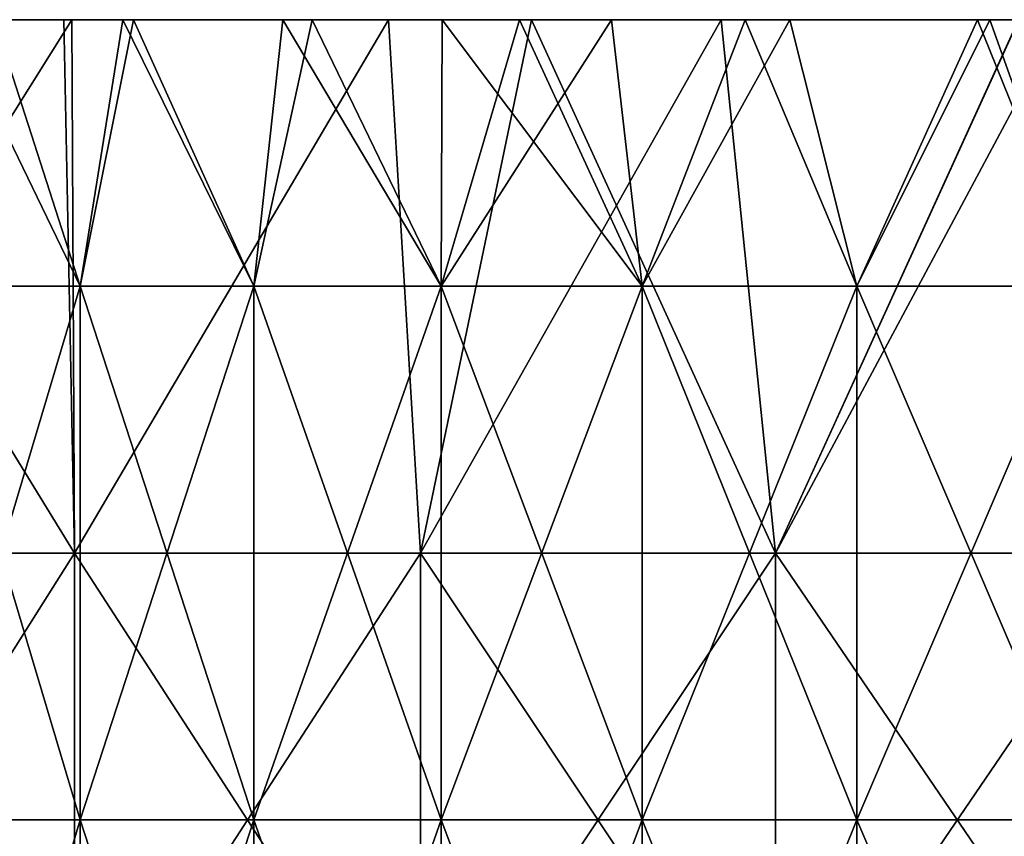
# Model space of a CAD drawing. Header units: inches. Extents: x -4.75 to 4.5, y 0 to 1.88.
# Tile 85 of 256: x -2.74 to -2.6, y 1.6 to 1.72. Entities that reach past the tile are written whole.
import ezdxf

# ---------------------------------------------------------------- set-up
doc = ezdxf.new("R2010")
doc.units = ezdxf.units.IN
doc.header["$LTSCALE"] = 101.851852
doc.header["$MEASUREMENT"] = 0
for name, color, linetype in [('11', 7, 'CONTINUOUS'), ('12', 7, 'CONTINUOUS'), ('90', 7, 'CONTINUOUS')]:
    doc.layers.add(name, color=color, linetype=linetype)

msp = doc.modelspace()

# ---------------------------------------------------------------- linework, layer by layer
at = {"layer": '11', "color": 13, "linetype": 'Continuous', "true_color": 0xd67263}
for points in [[(-2.75805, 1.68354, 0.82571), (-2.74704, 1.7235, 0.86162), (-2.73412, 1.68354, 0.9018), (-2.75805, 1.68354, 0.82571)], [(-2.73412, 1.68354, -0.9018), (-2.75346, 1.7235, -0.84089), (-2.75805, 1.68354, -0.82571), (-2.73412, 1.68354, -0.9018)], [(-2.74704, 1.7235, -0.86162), (-2.75346, 1.7235, -0.84089), (-2.73412, 1.68354, -0.9018), (-2.74704, 1.7235, -0.86162)], [(-2.74704, 1.7235, 0.86162), (-2.72772, 1.7235, 0.92093), (-2.73412, 1.68354, 0.9018), (-2.74704, 1.7235, 0.86162)], [(-2.72772, 1.7235, -0.92093), (-2.74704, 1.7235, -0.86162), (-2.73412, 1.68354, -0.9018), (-2.72772, 1.7235, -0.92093)], [(-2.72772, 1.7235, 0.92093), (-2.72615, 1.7235, 0.92556), (-2.73412, 1.68354, 0.9018), (-2.72772, 1.7235, 0.92093)], [(-2.73412, 1.68354, 0.9018), (-2.72615, 1.7235, 0.92556), (-2.70809, 1.68354, 0.97719), (-2.73412, 1.68354, 0.9018)], [(-2.70809, 1.68354, -0.97719), (-2.72772, 1.7235, -0.92093), (-2.73412, 1.68354, -0.9018), (-2.70809, 1.68354, -0.97719)], [(-2.72615, 1.7235, -0.92556), (-2.72772, 1.7235, -0.92093), (-2.70809, 1.68354, -0.97719), (-2.72615, 1.7235, -0.92556)], [(-2.72615, 1.7235, 0.92556), (-2.70373, 1.7235, 0.9891), (-2.70809, 1.68354, 0.97719), (-2.72615, 1.7235, 0.92556)], [(-2.70373, 1.7235, -0.9891), (-2.72615, 1.7235, -0.92556), (-2.70809, 1.68354, -0.97719), (-2.70373, 1.7235, -0.9891)], [(-2.70373, 1.7235, 0.9891), (-2.69933, 1.7235, 1.00104), (-2.70809, 1.68354, 0.97719), (-2.70373, 1.7235, 0.9891)], [(-2.70809, 1.68354, 0.97719), (-2.69933, 1.7235, 1.00104), (-2.67998, 1.68354, 1.05183), (-2.70809, 1.68354, 0.97719)], [(-2.67998, 1.68354, -1.05183), (-2.70373, 1.7235, -0.9891), (-2.70809, 1.68354, -0.97719), (-2.67998, 1.68354, -1.05183)], [(-2.69933, 1.7235, -1.00104), (-2.70373, 1.7235, -0.9891), (-2.67998, 1.68354, -1.05183), (-2.69933, 1.7235, -1.00104)], [(-2.69933, 1.7235, 1.00104), (-2.67982, 1.7235, 1.05215), (-2.67998, 1.68354, 1.05183), (-2.69933, 1.7235, 1.00104)], [(-2.67982, 1.7235, -1.05215), (-2.69933, 1.7235, -1.00104), (-2.67998, 1.68354, -1.05183), (-2.67982, 1.7235, -1.05215)], [(-2.66825, 1.7235, 1.08116), (-2.65446, 1.7235, 1.11461), (-2.67998, 1.68354, 1.05183), (-2.66825, 1.7235, 1.08116)], [(-2.67998, 1.68354, 1.05183), (-2.65446, 1.7235, 1.11461), (-2.64982, 1.68354, 1.12566), (-2.67998, 1.68354, 1.05183)], [(-2.67982, 1.7235, 1.05215), (-2.66825, 1.7235, 1.08116), (-2.67998, 1.68354, 1.05183), (-2.67982, 1.7235, 1.05215)], [(-2.64982, 1.68354, -1.12566), (-2.67982, 1.7235, -1.05215), (-2.67998, 1.68354, -1.05183), (-2.64982, 1.68354, -1.12566)], [(-2.66825, 1.7235, -1.08116), (-2.67982, 1.7235, -1.05215), (-2.64982, 1.68354, -1.12566), (-2.66825, 1.7235, -1.08116)], [(-2.65446, 1.7235, -1.11461), (-2.66825, 1.7235, -1.08116), (-2.64982, 1.68354, -1.12566), (-2.65446, 1.7235, -1.11461)], [(-2.65446, 1.7235, 1.11461), (-2.63441, 1.7235, 1.16123), (-2.64982, 1.68354, 1.12566), (-2.65446, 1.7235, 1.11461)], [(-2.63441, 1.7235, -1.16123), (-2.65446, 1.7235, -1.11461), (-2.64982, 1.68354, -1.12566), (-2.63441, 1.7235, -1.16123)], [(-2.63441, 1.7235, 1.16123), (-2.6277, 1.7235, 1.17636), (-2.64982, 1.68354, 1.12566), (-2.63441, 1.7235, 1.16123)], [(-2.64982, 1.68354, 1.12566), (-2.6277, 1.7235, 1.17636), (-2.61762, 1.68354, 1.19863), (-2.64982, 1.68354, 1.12566)], [(-2.61762, 1.68354, -1.19863), (-2.63441, 1.7235, -1.16123), (-2.64982, 1.68354, -1.12566), (-2.61762, 1.68354, -1.19863)], [(-2.6277, 1.7235, -1.17636), (-2.63441, 1.7235, -1.16123), (-2.61762, 1.68354, -1.19863), (-2.6277, 1.7235, -1.17636)], [(-2.6277, 1.7235, 1.17636), (-2.59955, 1.7235, 1.23732), (-2.61762, 1.68354, 1.19863), (-2.6277, 1.7235, 1.17636)], [(-2.59955, 1.7235, -1.23732), (-2.6277, 1.7235, -1.17636), (-2.61762, 1.68354, -1.19863), (-2.59955, 1.7235, -1.23732)], [(-2.59955, 1.7235, 1.23732), (-2.59768, 1.7235, 1.24125), (-2.61762, 1.68354, 1.19863), (-2.59955, 1.7235, 1.23732)], [(-2.61762, 1.68354, 1.19863), (-2.59768, 1.7235, 1.24125), (-2.58341, 1.68354, 1.27068), (-2.61762, 1.68354, 1.19863)], [(-2.58341, 1.68354, -1.27068), (-2.59955, 1.7235, -1.23732), (-2.61762, 1.68354, -1.19863), (-2.58341, 1.68354, -1.27068)], [(-2.59767, 1.7235, -1.24126), (-2.59955, 1.7235, -1.23732), (-2.58341, 1.68354, -1.27068), (-2.59767, 1.7235, -1.24126)], [(-2.59768, 1.7235, 1.24125), (-2.56995, 1.7235, 1.29767), (-2.58341, 1.68354, 1.27068), (-2.59768, 1.7235, 1.24125)], [(-2.56995, 1.7235, -1.29767), (-2.59767, 1.7235, -1.24126), (-2.58341, 1.68354, -1.27068), (-2.56995, 1.7235, -1.29767)], [(-2.73412, 1.68354, -0.9018), (-2.75805, 1.68354, -0.82571), (-2.73412, 1.60346, -0.9018), (-2.73412, 1.68354, -0.9018)], [(-2.73412, 1.60346, -0.9018), (-2.75805, 1.68354, -0.82571), (-2.75805, 1.60346, -0.82571), (-2.73412, 1.60346, -0.9018)], [(-2.75805, 1.68354, 0.82571), (-2.73412, 1.68354, 0.9018), (-2.75805, 1.60346, 0.82571), (-2.75805, 1.68354, 0.82571)], [(-2.75805, 1.60346, 0.82571), (-2.73412, 1.68354, 0.9018), (-2.73412, 1.60346, 0.9018), (-2.75805, 1.60346, 0.82571)], [(-2.70809, 1.68354, -0.97719), (-2.73412, 1.68354, -0.9018), (-2.70809, 1.60346, -0.97719), (-2.70809, 1.68354, -0.97719)], [(-2.70809, 1.60346, -0.97719), (-2.73412, 1.68354, -0.9018), (-2.73412, 1.60346, -0.9018), (-2.70809, 1.60346, -0.97719)], [(-2.73412, 1.68354, 0.9018), (-2.70809, 1.68354, 0.97719), (-2.73412, 1.60346, 0.9018), (-2.73412, 1.68354, 0.9018)], [(-2.73412, 1.60346, 0.9018), (-2.70809, 1.68354, 0.97719), (-2.70809, 1.60346, 0.97719), (-2.73412, 1.60346, 0.9018)], [(-2.67998, 1.68354, -1.05183), (-2.70809, 1.68354, -0.97719), (-2.67998, 1.60346, -1.05183), (-2.67998, 1.68354, -1.05183)], [(-2.67998, 1.60346, -1.05183), (-2.70809, 1.68354, -0.97719), (-2.70809, 1.60346, -0.97719), (-2.67998, 1.60346, -1.05183)], [(-2.70809, 1.68354, 0.97719), (-2.67998, 1.68354, 1.05183), (-2.70809, 1.60346, 0.97719), (-2.70809, 1.68354, 0.97719)], [(-2.70809, 1.60346, 0.97719), (-2.67998, 1.68354, 1.05183), (-2.67998, 1.60346, 1.05183), (-2.70809, 1.60346, 0.97719)], [(-2.64982, 1.68354, -1.12566), (-2.67998, 1.68354, -1.05183), (-2.64982, 1.60346, -1.12566), (-2.64982, 1.68354, -1.12566)], [(-2.64982, 1.60346, -1.12566), (-2.67998, 1.68354, -1.05183), (-2.67998, 1.60346, -1.05183), (-2.64982, 1.60346, -1.12566)], [(-2.67998, 1.68354, 1.05183), (-2.64982, 1.68354, 1.12566), (-2.67998, 1.60346, 1.05183), (-2.67998, 1.68354, 1.05183)], [(-2.67998, 1.60346, 1.05183), (-2.64982, 1.68354, 1.12566), (-2.64982, 1.60346, 1.12566), (-2.67998, 1.60346, 1.05183)], [(-2.61762, 1.68354, -1.19863), (-2.64982, 1.68354, -1.12566), (-2.61762, 1.60346, -1.19863), (-2.61762, 1.68354, -1.19863)], [(-2.61762, 1.60346, -1.19863), (-2.64982, 1.68354, -1.12566), (-2.64982, 1.60346, -1.12566), (-2.61762, 1.60346, -1.19863)], [(-2.64982, 1.68354, 1.12566), (-2.61762, 1.68354, 1.19863), (-2.64982, 1.60346, 1.12566), (-2.64982, 1.68354, 1.12566)], [(-2.64982, 1.60346, 1.12566), (-2.61762, 1.68354, 1.19863), (-2.61762, 1.60346, 1.19863), (-2.64982, 1.60346, 1.12566)], [(-2.58341, 1.68354, -1.27068), (-2.61762, 1.68354, -1.19863), (-2.58341, 1.60346, -1.27068), (-2.58341, 1.68354, -1.27068)], [(-2.58341, 1.60346, -1.27068), (-2.61762, 1.68354, -1.19863), (-2.61762, 1.60346, -1.19863), (-2.58341, 1.60346, -1.27068)], [(-2.61762, 1.68354, 1.19863), (-2.58341, 1.68354, 1.27068), (-2.61762, 1.60346, 1.19863), (-2.61762, 1.68354, 1.19863)], [(-2.61762, 1.60346, 1.19863), (-2.58341, 1.68354, 1.27068), (-2.58341, 1.60346, 1.27068), (-2.61762, 1.60346, 1.19863)], [(-2.73412, 1.52338, 0.9018), (-2.75805, 1.52338, 0.82571), (-2.73412, 1.60346, 0.9018), (-2.73412, 1.52338, 0.9018)], [(-2.75805, 1.52338, 0.82571), (-2.75805, 1.60346, 0.82571), (-2.73412, 1.60346, 0.9018), (-2.75805, 1.52338, 0.82571)], [(-2.75805, 1.52338, -0.82571), (-2.73412, 1.52338, -0.9018), (-2.75805, 1.60346, -0.82571), (-2.75805, 1.52338, -0.82571)], [(-2.73412, 1.52338, -0.9018), (-2.73412, 1.60346, -0.9018), (-2.75805, 1.60346, -0.82571), (-2.73412, 1.52338, -0.9018)], [(-2.70809, 1.52338, 0.97719), (-2.73412, 1.52338, 0.9018), (-2.70809, 1.60346, 0.97719), (-2.70809, 1.52338, 0.97719)], [(-2.73412, 1.52338, 0.9018), (-2.73412, 1.60346, 0.9018), (-2.70809, 1.60346, 0.97719), (-2.73412, 1.52338, 0.9018)], [(-2.73412, 1.52338, -0.9018), (-2.70809, 1.52338, -0.97719), (-2.73412, 1.60346, -0.9018), (-2.73412, 1.52338, -0.9018)], [(-2.70809, 1.52338, -0.97719), (-2.70809, 1.60346, -0.97719), (-2.73412, 1.60346, -0.9018), (-2.70809, 1.52338, -0.97719)], [(-2.67998, 1.52338, 1.05183), (-2.70809, 1.52338, 0.97719), (-2.67998, 1.60346, 1.05183), (-2.67998, 1.52338, 1.05183)], [(-2.70809, 1.52338, 0.97719), (-2.70809, 1.60346, 0.97719), (-2.67998, 1.60346, 1.05183), (-2.70809, 1.52338, 0.97719)], [(-2.70809, 1.52338, -0.97719), (-2.67998, 1.52338, -1.05183), (-2.70809, 1.60346, -0.97719), (-2.70809, 1.52338, -0.97719)], [(-2.67998, 1.52338, -1.05183), (-2.67998, 1.60346, -1.05183), (-2.70809, 1.60346, -0.97719), (-2.67998, 1.52338, -1.05183)], [(-2.64982, 1.52338, 1.12566), (-2.67998, 1.52338, 1.05183), (-2.64982, 1.60346, 1.12566), (-2.64982, 1.52338, 1.12566)], [(-2.67998, 1.52338, 1.05183), (-2.67998, 1.60346, 1.05183), (-2.64982, 1.60346, 1.12566), (-2.67998, 1.52338, 1.05183)], [(-2.67998, 1.52338, -1.05183), (-2.64982, 1.52338, -1.12566), (-2.67998, 1.60346, -1.05183), (-2.67998, 1.52338, -1.05183)], [(-2.64982, 1.52338, -1.12566), (-2.64982, 1.60346, -1.12566), (-2.67998, 1.60346, -1.05183), (-2.64982, 1.52338, -1.12566)], [(-2.61762, 1.52338, 1.19863), (-2.64982, 1.52338, 1.12566), (-2.61762, 1.60346, 1.19863), (-2.61762, 1.52338, 1.19863)], [(-2.64982, 1.52338, 1.12566), (-2.64982, 1.60346, 1.12566), (-2.61762, 1.60346, 1.19863), (-2.64982, 1.52338, 1.12566)], [(-2.64982, 1.52338, -1.12566), (-2.61762, 1.52338, -1.19863), (-2.64982, 1.60346, -1.12566), (-2.64982, 1.52338, -1.12566)], [(-2.61762, 1.52338, -1.19863), (-2.61762, 1.60346, -1.19863), (-2.64982, 1.60346, -1.12566), (-2.61762, 1.52338, -1.19863)], [(-2.58341, 1.52338, 1.27068), (-2.61762, 1.52338, 1.19863), (-2.58341, 1.60346, 1.27068), (-2.58341, 1.52338, 1.27068)], [(-2.61762, 1.52338, 1.19863), (-2.61762, 1.60346, 1.19863), (-2.58341, 1.60346, 1.27068), (-2.61762, 1.52338, 1.19863)], [(-2.61762, 1.52338, -1.19863), (-2.58341, 1.52338, -1.27068), (-2.61762, 1.60346, -1.19863), (-2.61762, 1.52338, -1.19863)], [(-2.58341, 1.52338, -1.27068), (-2.58341, 1.60346, -1.27068), (-2.61762, 1.60346, -1.19863), (-2.58341, 1.52338, -1.27068)]]:
    msp.add_3dface(points, dxfattribs=at)
at = {"layer": '12', "color": 13, "linetype": 'Continuous', "true_color": 0xd67263}
for points in [[(-2.78552, 1.6435, -2.22087), (-2.73538, 1.7235, -2.28229), (-2.735, 1.6435, -2.2828), (-2.78552, 1.6435, -2.22087)], [(-2.78406, 1.7235, -2.22267), (-2.73538, 1.7235, -2.28229), (-2.78552, 1.6435, -2.22087), (-2.78406, 1.7235, -2.22267)], [(-2.735, 1.6435, 2.2828), (-2.78406, 1.7235, 2.22267), (-2.78552, 1.6435, 2.22087), (-2.735, 1.6435, 2.2828)], [(-2.73657, 1.7235, 2.28086), (-2.78406, 1.7235, 2.22267), (-2.735, 1.6435, 2.2828), (-2.73657, 1.7235, 2.28086)], [(-2.68787, 1.7235, 2.33807), (-2.73657, 1.7235, 2.28086), (-2.735, 1.6435, 2.2828), (-2.68787, 1.7235, 2.33807)], [(-2.73538, 1.7235, -2.28229), (-2.68787, 1.7235, -2.33807), (-2.735, 1.6435, -2.2828), (-2.73538, 1.7235, -2.28229)], [(-2.735, 1.6435, -2.2828), (-2.68787, 1.7235, -2.33807), (-2.6831, 1.6435, -2.34359), (-2.735, 1.6435, -2.2828)], [(-2.6831, 1.6435, 2.34359), (-2.68787, 1.7235, 2.33807), (-2.735, 1.6435, 2.2828), (-2.6831, 1.6435, 2.34359)], [(-2.68787, 1.7235, -2.33807), (-2.66643, 1.7235, -2.3625), (-2.6831, 1.6435, -2.34359), (-2.68787, 1.7235, -2.33807)], [(-2.66643, 1.7235, 2.36249), (-2.68787, 1.7235, 2.33807), (-2.6831, 1.6435, 2.34359), (-2.66643, 1.7235, 2.36249)], [(-2.66643, 1.7235, -2.3625), (-2.63801, 1.7235, -2.3942), (-2.6831, 1.6435, -2.34359), (-2.66643, 1.7235, -2.3625)], [(-2.6831, 1.6435, -2.34359), (-2.63801, 1.7235, -2.3942), (-2.62984, 1.6435, -2.40319), (-2.6831, 1.6435, -2.34359)], [(-2.62984, 1.6435, 2.40319), (-2.66643, 1.7235, 2.36249), (-2.6831, 1.6435, 2.34359), (-2.62984, 1.6435, 2.40319)], [(-2.63801, 1.7235, 2.3942), (-2.66643, 1.7235, 2.36249), (-2.62984, 1.6435, 2.40319), (-2.63801, 1.7235, 2.3942)], [(-2.63801, 1.7235, -2.3942), (-2.59336, 1.7235, -2.44251), (-2.62984, 1.6435, -2.40319), (-2.63801, 1.7235, -2.3942)], [(-2.59337, 1.7235, 2.4425), (-2.63801, 1.7235, 2.3942), (-2.62984, 1.6435, 2.40319), (-2.59337, 1.7235, 2.4425)], [(-2.59336, 1.7235, -2.44251), (-2.58705, 1.7235, -2.44919), (-2.62984, 1.6435, -2.40319), (-2.59336, 1.7235, -2.44251)], [(-2.62984, 1.6435, -2.40319), (-2.58705, 1.7235, -2.44919), (-2.57527, 1.6435, -2.46158), (-2.62984, 1.6435, -2.40319)], [(-2.57527, 1.6435, 2.46158), (-2.59337, 1.7235, 2.4425), (-2.62984, 1.6435, 2.40319), (-2.57527, 1.6435, 2.46158)], [(-2.735, 1.6435, 2.2828), (-2.78552, 1.6435, 2.22087), (-2.735, 1.56342, 2.2828), (-2.735, 1.6435, 2.2828)], [(-2.735, 1.56342, 2.2828), (-2.78552, 1.6435, 2.22087), (-2.78552, 1.56342, 2.22087), (-2.735, 1.56342, 2.2828)], [(-2.78552, 1.6435, -2.22087), (-2.735, 1.6435, -2.2828), (-2.78552, 1.56342, -2.22087), (-2.78552, 1.6435, -2.22087)], [(-2.78552, 1.56342, -2.22087), (-2.735, 1.6435, -2.2828), (-2.735, 1.56342, -2.2828), (-2.78552, 1.56342, -2.22087)], [(-2.6831, 1.6435, 2.34359), (-2.735, 1.6435, 2.2828), (-2.6831, 1.56342, 2.34359), (-2.6831, 1.6435, 2.34359)], [(-2.6831, 1.56342, 2.34359), (-2.735, 1.6435, 2.2828), (-2.735, 1.56342, 2.2828), (-2.6831, 1.56342, 2.34359)], [(-2.735, 1.6435, -2.2828), (-2.6831, 1.6435, -2.34359), (-2.735, 1.56342, -2.2828), (-2.735, 1.6435, -2.2828)], [(-2.735, 1.56342, -2.2828), (-2.6831, 1.6435, -2.34359), (-2.6831, 1.56342, -2.34359), (-2.735, 1.56342, -2.2828)], [(-2.62984, 1.6435, 2.40319), (-2.6831, 1.6435, 2.34359), (-2.62984, 1.56342, 2.40319), (-2.62984, 1.6435, 2.40319)], [(-2.62984, 1.56342, 2.40319), (-2.6831, 1.6435, 2.34359), (-2.6831, 1.56342, 2.34359), (-2.62984, 1.56342, 2.40319)], [(-2.6831, 1.6435, -2.34359), (-2.62984, 1.6435, -2.40319), (-2.6831, 1.56342, -2.34359), (-2.6831, 1.6435, -2.34359)], [(-2.6831, 1.56342, -2.34359), (-2.62984, 1.6435, -2.40319), (-2.62984, 1.56342, -2.40319), (-2.6831, 1.56342, -2.34359)], [(-2.57527, 1.6435, 2.46158), (-2.62984, 1.6435, 2.40319), (-2.57527, 1.56342, 2.46158), (-2.57527, 1.6435, 2.46158)], [(-2.57527, 1.56342, 2.46158), (-2.62984, 1.6435, 2.40319), (-2.62984, 1.56342, 2.40319), (-2.57527, 1.56342, 2.46158)], [(-2.62984, 1.6435, -2.40319), (-2.57527, 1.6435, -2.46158), (-2.62984, 1.56342, -2.40319), (-2.62984, 1.6435, -2.40319)], [(-2.62984, 1.56342, -2.40319), (-2.57527, 1.6435, -2.46158), (-2.57527, 1.56342, -2.46158), (-2.62984, 1.56342, -2.40319)]]:
    msp.add_3dface(points, dxfattribs=at)
at = {"layer": '90', "color": 13, "linetype": 'Continuous', "true_color": 0xd67263}
for points in [[(-2.81886, 1.7235, -1.4014), (-2.78286, 1.7235, -1.32132), (-2.74282, 1.7235, -1.4014), (-2.81886, 1.7235, -1.4014)], [(-2.81886, 1.7235, -1.4014), (-2.74282, 1.7235, -1.4014), (-2.77692, 1.7235, -1.48148), (-2.81886, 1.7235, -1.4014)], [(-2.81581, 1.7235, 1.96196), (-2.77081, 1.7235, 2.04204), (-2.73704, 1.7235, 1.96196), (-2.81581, 1.7235, 1.96196)], [(-2.81581, 1.7235, 1.96196), (-2.73704, 1.7235, 1.96196), (-2.79387, 1.7235, 1.88188), (-2.81581, 1.7235, 1.96196)], [(-2.8158, 1.7235, -1.96196), (-2.79387, 1.7235, -1.88188), (-2.73704, 1.7235, -1.96196), (-2.8158, 1.7235, -1.96196)], [(-2.8158, 1.7235, -1.96196), (-2.73704, 1.7235, -1.96196), (-2.77081, 1.7235, -2.04204), (-2.8158, 1.7235, -1.96196)], [(-2.81332, 1.7235, 1.08108), (-2.78099, 1.7235, 1.16116), (-2.7407, 1.7235, 1.08108), (-2.81332, 1.7235, 1.08108)], [(-2.81332, 1.7235, 1.08108), (-2.7407, 1.7235, 1.08108), (-2.77917, 1.7235, 1.001), (-2.81332, 1.7235, 1.08108)], [(-2.81013, 1.7235, 1.56156), (-2.76329, 1.7235, 1.64164), (-2.7318, 1.7235, 1.56156), (-2.81013, 1.7235, 1.56156)], [(-2.81013, 1.7235, 1.56156), (-2.7318, 1.7235, 1.56156), (-2.77692, 1.7235, 1.48148), (-2.81013, 1.7235, 1.56156)], [(-2.81013, 1.7235, -1.56156), (-2.77692, 1.7235, -1.48148), (-2.7318, 1.7235, -1.56156), (-2.81013, 1.7235, -1.56156)], [(-2.81013, 1.7235, -1.56156), (-2.7318, 1.7235, -1.56156), (-2.76329, 1.7235, -1.64164), (-2.81013, 1.7235, -1.56156)], [(-2.72772, 1.7235, 0.92093), (-2.74704, 1.7235, 0.86162), (-2.80695, 1.7235, 0.92092), (-2.72772, 1.7235, 0.92093)], [(-2.77917, 1.7235, 1.001), (-2.72772, 1.7235, 0.92093), (-2.80695, 1.7235, 0.92092), (-2.77917, 1.7235, 1.001)], [(-2.74704, 1.7235, -0.86162), (-2.72772, 1.7235, -0.92093), (-2.80694, 1.7235, -0.92092), (-2.74704, 1.7235, -0.86162)], [(-2.80694, 1.7235, -0.92092), (-2.72772, 1.7235, -0.92093), (-2.77301, 1.7235, -1.001), (-2.80694, 1.7235, -0.92092)], [(-2.80021, 1.7235, 2.2023), (-2.78406, 1.7235, 2.22267), (-2.73657, 1.7235, 2.28086), (-2.80021, 1.7235, 2.2023)], [(-2.80021, 1.7235, 2.2023), (-2.73657, 1.7235, 2.28086), (-2.72124, 1.7235, 2.2022), (-2.80021, 1.7235, 2.2023)], [(-2.80021, 1.7235, 2.2023), (-2.72124, 1.7235, 2.2022), (-2.78493, 1.7235, 2.12212), (-2.80021, 1.7235, 2.2023)], [(-2.78406, 1.7235, -2.22267), (-2.8002, 1.7235, -2.2023), (-2.72124, 1.7235, -2.2022), (-2.78406, 1.7235, -2.22267)], [(-2.8002, 1.7235, -2.2023), (-2.78492, 1.7235, -2.12212), (-2.72124, 1.7235, -2.2022), (-2.8002, 1.7235, -2.2023)], [(-2.79387, 1.7235, 1.88188), (-2.73704, 1.7235, 1.96196), (-2.71695, 1.7235, 1.88188), (-2.79387, 1.7235, 1.88188)], [(-2.79387, 1.7235, 1.88188), (-2.71695, 1.7235, 1.88188), (-2.7721, 1.7235, 1.8018), (-2.79387, 1.7235, 1.88188)], [(-2.79387, 1.7235, -1.88188), (-2.7721, 1.7235, -1.8018), (-2.71695, 1.7235, -1.88188), (-2.79387, 1.7235, -1.88188)], [(-2.79387, 1.7235, -1.88188), (-2.71695, 1.7235, -1.88188), (-2.73704, 1.7235, -1.96196), (-2.79387, 1.7235, -1.88188)], [(-2.79346, 1.7235, -1.08108), (-2.77301, 1.7235, -1.001), (-2.73077, 1.7235, -1.08108), (-2.79346, 1.7235, -1.08108)], [(-2.79346, 1.7235, -1.08108), (-2.73077, 1.7235, -1.08108), (-2.78688, 1.7235, -1.16116), (-2.79346, 1.7235, -1.08108)], [(-2.78688, 1.7235, -1.16116), (-2.73077, 1.7235, -1.08108), (-2.71058, 1.7235, -1.16116), (-2.78688, 1.7235, -1.16116)], [(-2.78688, 1.7235, -1.16116), (-2.71058, 1.7235, -1.16116), (-2.74594, 1.7235, -1.24124), (-2.78688, 1.7235, -1.16116)], [(-2.78493, 1.7235, 2.12212), (-2.72124, 1.7235, 2.2022), (-2.70859, 1.7235, 2.12212), (-2.78493, 1.7235, 2.12212)], [(-2.78493, 1.7235, 2.12212), (-2.70859, 1.7235, 2.12212), (-2.77081, 1.7235, 2.04204), (-2.78493, 1.7235, 2.12212)], [(-2.78492, 1.7235, -2.12212), (-2.77081, 1.7235, -2.04204), (-2.70859, 1.7235, -2.12212), (-2.78492, 1.7235, -2.12212)], [(-2.78492, 1.7235, -2.12212), (-2.70859, 1.7235, -2.12212), (-2.72124, 1.7235, -2.2022), (-2.78492, 1.7235, -2.12212)], [(-2.73538, 1.7235, -2.28229), (-2.78406, 1.7235, -2.22267), (-2.72124, 1.7235, -2.2022), (-2.73538, 1.7235, -2.28229)], [(-2.78286, 1.7235, -1.32132), (-2.74594, 1.7235, -1.24124), (-2.70779, 1.7235, -1.32132), (-2.78286, 1.7235, -1.32132)], [(-2.78286, 1.7235, -1.32132), (-2.70779, 1.7235, -1.32132), (-2.74282, 1.7235, -1.4014), (-2.78286, 1.7235, -1.32132)], [(-2.78099, 1.7235, 1.16116), (-2.74594, 1.7235, 1.24124), (-2.70764, 1.7235, 1.16116), (-2.78099, 1.7235, 1.16116)], [(-2.78099, 1.7235, 1.16116), (-2.70764, 1.7235, 1.16116), (-2.7407, 1.7235, 1.08108), (-2.78099, 1.7235, 1.16116)], [(-2.69933, 1.7235, 1.00104), (-2.70373, 1.7235, 0.9891), (-2.77917, 1.7235, 1.001), (-2.69933, 1.7235, 1.00104)], [(-2.7407, 1.7235, 1.08108), (-2.69933, 1.7235, 1.00104), (-2.77917, 1.7235, 1.001), (-2.7407, 1.7235, 1.08108)], [(-2.70373, 1.7235, 0.9891), (-2.72615, 1.7235, 0.92556), (-2.77917, 1.7235, 1.001), (-2.70373, 1.7235, 0.9891)], [(-2.72615, 1.7235, 0.92556), (-2.72772, 1.7235, 0.92093), (-2.77917, 1.7235, 1.001), (-2.72615, 1.7235, 0.92556)], [(-2.77692, 1.7235, 1.48148), (-2.7318, 1.7235, 1.56156), (-2.6998, 1.7235, 1.48148), (-2.77692, 1.7235, 1.48148)], [(-2.77692, 1.7235, 1.48148), (-2.6998, 1.7235, 1.48148), (-2.74431, 1.7235, 1.4014), (-2.77692, 1.7235, 1.48148)], [(-2.77692, 1.7235, -1.48148), (-2.74282, 1.7235, -1.4014), (-2.6998, 1.7235, -1.48148), (-2.77692, 1.7235, -1.48148)], [(-2.77692, 1.7235, -1.48148), (-2.6998, 1.7235, -1.48148), (-2.7318, 1.7235, -1.56156), (-2.77692, 1.7235, -1.48148)], [(-2.72772, 1.7235, -0.92093), (-2.72615, 1.7235, -0.92556), (-2.77301, 1.7235, -1.001), (-2.72772, 1.7235, -0.92093)], [(-2.72615, 1.7235, -0.92556), (-2.70373, 1.7235, -0.9891), (-2.77301, 1.7235, -1.001), (-2.72615, 1.7235, -0.92556)], [(-2.70373, 1.7235, -0.9891), (-2.69933, 1.7235, -1.00104), (-2.77301, 1.7235, -1.001), (-2.70373, 1.7235, -0.9891)], [(-2.77301, 1.7235, -1.001), (-2.69933, 1.7235, -1.00104), (-2.73077, 1.7235, -1.08108), (-2.77301, 1.7235, -1.001)], [(-2.7721, 1.7235, 1.8018), (-2.71695, 1.7235, 1.88188), (-2.69686, 1.7235, 1.8018), (-2.7721, 1.7235, 1.8018)], [(-2.7721, 1.7235, 1.8018), (-2.69686, 1.7235, 1.8018), (-2.74987, 1.7235, 1.72172), (-2.7721, 1.7235, 1.8018)], [(-2.7721, 1.7235, -1.8018), (-2.74987, 1.7235, -1.72172), (-2.69685, 1.7235, -1.8018), (-2.7721, 1.7235, -1.8018)], [(-2.7721, 1.7235, -1.8018), (-2.69685, 1.7235, -1.8018), (-2.71695, 1.7235, -1.88188), (-2.7721, 1.7235, -1.8018)], [(-2.77081, 1.7235, 2.04204), (-2.70859, 1.7235, 2.12212), (-2.69665, 1.7235, 2.04204), (-2.77081, 1.7235, 2.04204)], [(-2.77081, 1.7235, 2.04204), (-2.69665, 1.7235, 2.04204), (-2.73704, 1.7235, 1.96196), (-2.77081, 1.7235, 2.04204)], [(-2.77081, 1.7235, -2.04204), (-2.73704, 1.7235, -1.96196), (-2.69665, 1.7235, -2.04204), (-2.77081, 1.7235, -2.04204)], [(-2.77081, 1.7235, -2.04204), (-2.69665, 1.7235, -2.04204), (-2.70859, 1.7235, -2.12212), (-2.77081, 1.7235, -2.04204)], [(-2.76329, 1.7235, 1.64164), (-2.74987, 1.7235, 1.72172), (-2.68364, 1.7235, 1.64164), (-2.76329, 1.7235, 1.64164)], [(-2.76329, 1.7235, 1.64164), (-2.68364, 1.7235, 1.64164), (-2.7318, 1.7235, 1.56156), (-2.76329, 1.7235, 1.64164)], [(-2.76329, 1.7235, -1.64164), (-2.7318, 1.7235, -1.56156), (-2.68364, 1.7235, -1.64164), (-2.76329, 1.7235, -1.64164)], [(-2.76329, 1.7235, -1.64164), (-2.68364, 1.7235, -1.64164), (-2.74987, 1.7235, -1.72172), (-2.76329, 1.7235, -1.64164)], [(-2.7515, 1.7235, 1.32132), (-2.74431, 1.7235, 1.4014), (-2.68688, 1.7235, 1.32132), (-2.7515, 1.7235, 1.32132)], [(-2.7515, 1.7235, 1.32132), (-2.68688, 1.7235, 1.32132), (-2.74594, 1.7235, 1.24124), (-2.7515, 1.7235, 1.32132)], [(-2.74987, 1.7235, 1.72172), (-2.69686, 1.7235, 1.8018), (-2.67609, 1.7235, 1.72172), (-2.74987, 1.7235, 1.72172)], [(-2.74987, 1.7235, 1.72172), (-2.67609, 1.7235, 1.72172), (-2.68364, 1.7235, 1.64164), (-2.74987, 1.7235, 1.72172)], [(-2.74987, 1.7235, -1.72172), (-2.68364, 1.7235, -1.64164), (-2.67609, 1.7235, -1.72172), (-2.74987, 1.7235, -1.72172)], [(-2.74987, 1.7235, -1.72172), (-2.67609, 1.7235, -1.72172), (-2.69685, 1.7235, -1.8018), (-2.74987, 1.7235, -1.72172)], [(-2.74594, 1.7235, 1.24124), (-2.68688, 1.7235, 1.32132), (-2.67179, 1.7235, 1.24124), (-2.74594, 1.7235, 1.24124)], [(-2.74594, 1.7235, 1.24124), (-2.67179, 1.7235, 1.24124), (-2.70764, 1.7235, 1.16116), (-2.74594, 1.7235, 1.24124)], [(-2.74594, 1.7235, -1.24124), (-2.71058, 1.7235, -1.16116), (-2.67179, 1.7235, -1.24124), (-2.74594, 1.7235, -1.24124)], [(-2.74594, 1.7235, -1.24124), (-2.67179, 1.7235, -1.24124), (-2.70779, 1.7235, -1.32132), (-2.74594, 1.7235, -1.24124)], [(-2.74431, 1.7235, 1.4014), (-2.6998, 1.7235, 1.48148), (-2.66777, 1.7235, 1.4014), (-2.74431, 1.7235, 1.4014)], [(-2.74431, 1.7235, 1.4014), (-2.66777, 1.7235, 1.4014), (-2.68688, 1.7235, 1.32132), (-2.74431, 1.7235, 1.4014)], [(-2.74282, 1.7235, -1.4014), (-2.70779, 1.7235, -1.32132), (-2.66678, 1.7235, -1.4014), (-2.74282, 1.7235, -1.4014)], [(-2.74282, 1.7235, -1.4014), (-2.66678, 1.7235, -1.4014), (-2.6998, 1.7235, -1.48148), (-2.74282, 1.7235, -1.4014)], [(-2.66825, 1.7235, 1.08116), (-2.67982, 1.7235, 1.05215), (-2.7407, 1.7235, 1.08108), (-2.66825, 1.7235, 1.08116)], [(-2.70764, 1.7235, 1.16116), (-2.66825, 1.7235, 1.08116), (-2.7407, 1.7235, 1.08108), (-2.70764, 1.7235, 1.16116)], [(-2.67982, 1.7235, 1.05215), (-2.69933, 1.7235, 1.00104), (-2.7407, 1.7235, 1.08108), (-2.67982, 1.7235, 1.05215)], [(-2.73704, 1.7235, 1.96196), (-2.69665, 1.7235, 2.04204), (-2.65827, 1.7235, 1.96196), (-2.73704, 1.7235, 1.96196)], [(-2.73704, 1.7235, 1.96196), (-2.65827, 1.7235, 1.96196), (-2.71695, 1.7235, 1.88188), (-2.73704, 1.7235, 1.96196)], [(-2.73704, 1.7235, -1.96196), (-2.71695, 1.7235, -1.88188), (-2.65827, 1.7235, -1.96196), (-2.73704, 1.7235, -1.96196)], [(-2.73704, 1.7235, -1.96196), (-2.65827, 1.7235, -1.96196), (-2.69665, 1.7235, -2.04204), (-2.73704, 1.7235, -1.96196)], [(-2.73657, 1.7235, 2.28086), (-2.68787, 1.7235, 2.33807), (-2.66643, 1.7235, 2.36249), (-2.73657, 1.7235, 2.28086)], [(-2.73657, 1.7235, 2.28086), (-2.66643, 1.7235, 2.36249), (-2.65994, 1.7235, 2.28228), (-2.73657, 1.7235, 2.28086)], [(-2.73657, 1.7235, 2.28086), (-2.65994, 1.7235, 2.28228), (-2.72124, 1.7235, 2.2022), (-2.73657, 1.7235, 2.28086)], [(-2.68787, 1.7235, -2.33807), (-2.73538, 1.7235, -2.28229), (-2.65994, 1.7235, -2.28228), (-2.68787, 1.7235, -2.33807)], [(-2.73538, 1.7235, -2.28229), (-2.72124, 1.7235, -2.2022), (-2.65994, 1.7235, -2.28228), (-2.73538, 1.7235, -2.28229)], [(-2.7318, 1.7235, 1.56156), (-2.68364, 1.7235, 1.64164), (-2.65347, 1.7235, 1.56156), (-2.7318, 1.7235, 1.56156)], [(-2.7318, 1.7235, 1.56156), (-2.65347, 1.7235, 1.56156), (-2.6998, 1.7235, 1.48148), (-2.7318, 1.7235, 1.56156)], [(-2.7318, 1.7235, -1.56156), (-2.6998, 1.7235, -1.48148), (-2.65347, 1.7235, -1.56156), (-2.7318, 1.7235, -1.56156)], [(-2.7318, 1.7235, -1.56156), (-2.65347, 1.7235, -1.56156), (-2.68364, 1.7235, -1.64164), (-2.7318, 1.7235, -1.56156)], [(-2.69933, 1.7235, -1.00104), (-2.67982, 1.7235, -1.05215), (-2.73077, 1.7235, -1.08108), (-2.69933, 1.7235, -1.00104)], [(-2.67982, 1.7235, -1.05215), (-2.66825, 1.7235, -1.08116), (-2.73077, 1.7235, -1.08108), (-2.67982, 1.7235, -1.05215)], [(-2.73077, 1.7235, -1.08108), (-2.66825, 1.7235, -1.08116), (-2.71058, 1.7235, -1.16116), (-2.73077, 1.7235, -1.08108)], [(-2.72124, 1.7235, 2.2022), (-2.65994, 1.7235, 2.28228), (-2.64242, 1.7235, 2.2022), (-2.72124, 1.7235, 2.2022)], [(-2.72124, 1.7235, 2.2022), (-2.64242, 1.7235, 2.2022), (-2.70859, 1.7235, 2.12212), (-2.72124, 1.7235, 2.2022)], [(-2.72124, 1.7235, -2.2022), (-2.70859, 1.7235, -2.12212), (-2.64241, 1.7235, -2.2022), (-2.72124, 1.7235, -2.2022)], [(-2.72124, 1.7235, -2.2022), (-2.64241, 1.7235, -2.2022), (-2.65994, 1.7235, -2.28228), (-2.72124, 1.7235, -2.2022)], [(-2.71695, 1.7235, 1.88188), (-2.65827, 1.7235, 1.96196), (-2.64004, 1.7235, 1.88188), (-2.71695, 1.7235, 1.88188)], [(-2.71695, 1.7235, 1.88188), (-2.64004, 1.7235, 1.88188), (-2.69686, 1.7235, 1.8018), (-2.71695, 1.7235, 1.88188)], [(-2.71695, 1.7235, -1.88188), (-2.69685, 1.7235, -1.8018), (-2.64003, 1.7235, -1.88188), (-2.71695, 1.7235, -1.88188)], [(-2.71695, 1.7235, -1.88188), (-2.64003, 1.7235, -1.88188), (-2.65827, 1.7235, -1.96196), (-2.71695, 1.7235, -1.88188)], [(-2.66825, 1.7235, -1.08116), (-2.65446, 1.7235, -1.11461), (-2.71058, 1.7235, -1.16116), (-2.66825, 1.7235, -1.08116)], [(-2.65446, 1.7235, -1.11461), (-2.63441, 1.7235, -1.16123), (-2.71058, 1.7235, -1.16116), (-2.65446, 1.7235, -1.11461)], [(-2.71058, 1.7235, -1.16116), (-2.63441, 1.7235, -1.16123), (-2.67179, 1.7235, -1.24124), (-2.71058, 1.7235, -1.16116)], [(-2.70859, 1.7235, 2.12212), (-2.64242, 1.7235, 2.2022), (-2.63226, 1.7235, 2.12212), (-2.70859, 1.7235, 2.12212)], [(-2.70859, 1.7235, 2.12212), (-2.63226, 1.7235, 2.12212), (-2.69665, 1.7235, 2.04204), (-2.70859, 1.7235, 2.12212)], [(-2.70859, 1.7235, -2.12212), (-2.69665, 1.7235, -2.04204), (-2.63225, 1.7235, -2.12212), (-2.70859, 1.7235, -2.12212)], [(-2.70859, 1.7235, -2.12212), (-2.63225, 1.7235, -2.12212), (-2.64241, 1.7235, -2.2022), (-2.70859, 1.7235, -2.12212)], [(-2.70779, 1.7235, -1.32132), (-2.67179, 1.7235, -1.24124), (-2.63272, 1.7235, -1.32132), (-2.70779, 1.7235, -1.32132)], [(-2.70779, 1.7235, -1.32132), (-2.63272, 1.7235, -1.32132), (-2.66678, 1.7235, -1.4014), (-2.70779, 1.7235, -1.32132)], [(-2.63441, 1.7235, 1.16123), (-2.65446, 1.7235, 1.11461), (-2.70764, 1.7235, 1.16116), (-2.63441, 1.7235, 1.16123)], [(-2.67179, 1.7235, 1.24124), (-2.63441, 1.7235, 1.16123), (-2.70764, 1.7235, 1.16116), (-2.67179, 1.7235, 1.24124)], [(-2.65446, 1.7235, 1.11461), (-2.66825, 1.7235, 1.08116), (-2.70764, 1.7235, 1.16116), (-2.65446, 1.7235, 1.11461)], [(-2.6998, 1.7235, 1.48148), (-2.65347, 1.7235, 1.56156), (-2.62269, 1.7235, 1.48148), (-2.6998, 1.7235, 1.48148)], [(-2.6998, 1.7235, 1.48148), (-2.62269, 1.7235, 1.48148), (-2.66777, 1.7235, 1.4014), (-2.6998, 1.7235, 1.48148)], [(-2.6998, 1.7235, -1.48148), (-2.66678, 1.7235, -1.4014), (-2.62269, 1.7235, -1.48148), (-2.6998, 1.7235, -1.48148)], [(-2.6998, 1.7235, -1.48148), (-2.62269, 1.7235, -1.48148), (-2.65347, 1.7235, -1.56156), (-2.6998, 1.7235, -1.48148)], [(-2.69686, 1.7235, 1.8018), (-2.64004, 1.7235, 1.88188), (-2.62161, 1.7235, 1.8018), (-2.69686, 1.7235, 1.8018)], [(-2.69686, 1.7235, 1.8018), (-2.62161, 1.7235, 1.8018), (-2.67609, 1.7235, 1.72172), (-2.69686, 1.7235, 1.8018)], [(-2.69685, 1.7235, -1.8018), (-2.67609, 1.7235, -1.72172), (-2.62161, 1.7235, -1.8018), (-2.69685, 1.7235, -1.8018)], [(-2.69685, 1.7235, -1.8018), (-2.62161, 1.7235, -1.8018), (-2.64003, 1.7235, -1.88188), (-2.69685, 1.7235, -1.8018)], [(-2.69665, 1.7235, 2.04204), (-2.63226, 1.7235, 2.12212), (-2.62249, 1.7235, 2.04204), (-2.69665, 1.7235, 2.04204)], [(-2.69665, 1.7235, 2.04204), (-2.62249, 1.7235, 2.04204), (-2.65827, 1.7235, 1.96196), (-2.69665, 1.7235, 2.04204)], [(-2.69665, 1.7235, -2.04204), (-2.65827, 1.7235, -1.96196), (-2.62249, 1.7235, -2.04204), (-2.69665, 1.7235, -2.04204)], [(-2.69665, 1.7235, -2.04204), (-2.62249, 1.7235, -2.04204), (-2.63225, 1.7235, -2.12212), (-2.69665, 1.7235, -2.04204)], [(-2.66643, 1.7235, -2.3625), (-2.68787, 1.7235, -2.33807), (-2.65994, 1.7235, -2.28228), (-2.66643, 1.7235, -2.3625)], [(-2.68688, 1.7235, 1.32132), (-2.66777, 1.7235, 1.4014), (-2.62227, 1.7235, 1.32132), (-2.68688, 1.7235, 1.32132)], [(-2.68688, 1.7235, 1.32132), (-2.62227, 1.7235, 1.32132), (-2.67179, 1.7235, 1.24124), (-2.68688, 1.7235, 1.32132)], [(-2.68364, 1.7235, 1.64164), (-2.67609, 1.7235, 1.72172), (-2.60399, 1.7235, 1.64164), (-2.68364, 1.7235, 1.64164)], [(-2.68364, 1.7235, 1.64164), (-2.60399, 1.7235, 1.64164), (-2.65347, 1.7235, 1.56156), (-2.68364, 1.7235, 1.64164)], [(-2.68364, 1.7235, -1.64164), (-2.65347, 1.7235, -1.56156), (-2.60399, 1.7235, -1.64164), (-2.68364, 1.7235, -1.64164)], [(-2.68364, 1.7235, -1.64164), (-2.60399, 1.7235, -1.64164), (-2.67609, 1.7235, -1.72172), (-2.68364, 1.7235, -1.64164)], [(-2.67609, 1.7235, 1.72172), (-2.62161, 1.7235, 1.8018), (-2.60231, 1.7235, 1.72172), (-2.67609, 1.7235, 1.72172)], [(-2.67609, 1.7235, 1.72172), (-2.60231, 1.7235, 1.72172), (-2.60399, 1.7235, 1.64164), (-2.67609, 1.7235, 1.72172)], [(-2.67609, 1.7235, -1.72172), (-2.60399, 1.7235, -1.64164), (-2.60231, 1.7235, -1.72172), (-2.67609, 1.7235, -1.72172)], [(-2.67609, 1.7235, -1.72172), (-2.60231, 1.7235, -1.72172), (-2.62161, 1.7235, -1.8018), (-2.67609, 1.7235, -1.72172)], [(-2.59768, 1.7235, 1.24125), (-2.59955, 1.7235, 1.23732), (-2.67179, 1.7235, 1.24124), (-2.59768, 1.7235, 1.24125)], [(-2.62227, 1.7235, 1.32132), (-2.59768, 1.7235, 1.24125), (-2.67179, 1.7235, 1.24124), (-2.62227, 1.7235, 1.32132)], [(-2.59955, 1.7235, 1.23732), (-2.6277, 1.7235, 1.17636), (-2.67179, 1.7235, 1.24124), (-2.59955, 1.7235, 1.23732)], [(-2.6277, 1.7235, 1.17636), (-2.63441, 1.7235, 1.16123), (-2.67179, 1.7235, 1.24124), (-2.6277, 1.7235, 1.17636)], [(-2.63441, 1.7235, -1.16123), (-2.6277, 1.7235, -1.17636), (-2.67179, 1.7235, -1.24124), (-2.63441, 1.7235, -1.16123)], [(-2.6277, 1.7235, -1.17636), (-2.59955, 1.7235, -1.23732), (-2.67179, 1.7235, -1.24124), (-2.6277, 1.7235, -1.17636)], [(-2.59955, 1.7235, -1.23732), (-2.59767, 1.7235, -1.24126), (-2.67179, 1.7235, -1.24124), (-2.59955, 1.7235, -1.23732)], [(-2.67179, 1.7235, -1.24124), (-2.59767, 1.7235, -1.24126), (-2.63272, 1.7235, -1.32132), (-2.67179, 1.7235, -1.24124)], [(-2.66777, 1.7235, 1.4014), (-2.62269, 1.7235, 1.48148), (-2.59123, 1.7235, 1.4014), (-2.66777, 1.7235, 1.4014)], [(-2.66777, 1.7235, 1.4014), (-2.59123, 1.7235, 1.4014), (-2.62227, 1.7235, 1.32132), (-2.66777, 1.7235, 1.4014)], [(-2.66678, 1.7235, -1.4014), (-2.63272, 1.7235, -1.32132), (-2.59073, 1.7235, -1.4014), (-2.66678, 1.7235, -1.4014)], [(-2.66678, 1.7235, -1.4014), (-2.59073, 1.7235, -1.4014), (-2.62269, 1.7235, -1.48148), (-2.66678, 1.7235, -1.4014)], [(-2.63801, 1.7235, -2.3942), (-2.66643, 1.7235, -2.3625), (-2.58775, 1.7235, -2.36236), (-2.63801, 1.7235, -2.3942)], [(-2.66643, 1.7235, -2.3625), (-2.65994, 1.7235, -2.28228), (-2.58775, 1.7235, -2.36236), (-2.66643, 1.7235, -2.3625)], [(-2.66643, 1.7235, 2.36249), (-2.63801, 1.7235, 2.3942), (-2.59337, 1.7235, 2.4425), (-2.66643, 1.7235, 2.36249)], [(-2.66643, 1.7235, 2.36249), (-2.59337, 1.7235, 2.4425), (-2.58776, 1.7235, 2.36236), (-2.66643, 1.7235, 2.36249)], [(-2.66643, 1.7235, 2.36249), (-2.58776, 1.7235, 2.36236), (-2.65994, 1.7235, 2.28228), (-2.66643, 1.7235, 2.36249)], [(-2.65994, 1.7235, 2.28228), (-2.58776, 1.7235, 2.36236), (-2.58451, 1.7235, 2.28228), (-2.65994, 1.7235, 2.28228)], [(-2.65994, 1.7235, 2.28228), (-2.58451, 1.7235, 2.28228), (-2.64242, 1.7235, 2.2022), (-2.65994, 1.7235, 2.28228)], [(-2.65994, 1.7235, -2.28228), (-2.64241, 1.7235, -2.2022), (-2.5845, 1.7235, -2.28228), (-2.65994, 1.7235, -2.28228)], [(-2.65994, 1.7235, -2.28228), (-2.5845, 1.7235, -2.28228), (-2.58775, 1.7235, -2.36236), (-2.65994, 1.7235, -2.28228)], [(-2.65827, 1.7235, 1.96196), (-2.62249, 1.7235, 2.04204), (-2.5795, 1.7235, 1.96196), (-2.65827, 1.7235, 1.96196)], [(-2.65827, 1.7235, 1.96196), (-2.5795, 1.7235, 1.96196), (-2.64004, 1.7235, 1.88188), (-2.65827, 1.7235, 1.96196)], [(-2.65827, 1.7235, -1.96196), (-2.64003, 1.7235, -1.88188), (-2.5795, 1.7235, -1.96196), (-2.65827, 1.7235, -1.96196)], [(-2.65827, 1.7235, -1.96196), (-2.5795, 1.7235, -1.96196), (-2.62249, 1.7235, -2.04204), (-2.65827, 1.7235, -1.96196)], [(-2.65347, 1.7235, 1.56156), (-2.60399, 1.7235, 1.64164), (-2.57514, 1.7235, 1.56156), (-2.65347, 1.7235, 1.56156)], [(-2.65347, 1.7235, 1.56156), (-2.57514, 1.7235, 1.56156), (-2.62269, 1.7235, 1.48148), (-2.65347, 1.7235, 1.56156)], [(-2.65347, 1.7235, -1.56156), (-2.62269, 1.7235, -1.48148), (-2.57514, 1.7235, -1.56156), (-2.65347, 1.7235, -1.56156)], [(-2.65347, 1.7235, -1.56156), (-2.57514, 1.7235, -1.56156), (-2.60399, 1.7235, -1.64164), (-2.65347, 1.7235, -1.56156)], [(-2.64242, 1.7235, 2.2022), (-2.58451, 1.7235, 2.28228), (-2.5636, 1.7235, 2.2022), (-2.64242, 1.7235, 2.2022)], [(-2.64242, 1.7235, 2.2022), (-2.5636, 1.7235, 2.2022), (-2.63226, 1.7235, 2.12212), (-2.64242, 1.7235, 2.2022)], [(-2.64241, 1.7235, -2.2022), (-2.63225, 1.7235, -2.12212), (-2.56359, 1.7235, -2.2022), (-2.64241, 1.7235, -2.2022)], [(-2.64241, 1.7235, -2.2022), (-2.56359, 1.7235, -2.2022), (-2.5845, 1.7235, -2.28228), (-2.64241, 1.7235, -2.2022)], [(-2.64004, 1.7235, 1.88188), (-2.5795, 1.7235, 1.96196), (-2.56312, 1.7235, 1.88188), (-2.64004, 1.7235, 1.88188)], [(-2.64004, 1.7235, 1.88188), (-2.56312, 1.7235, 1.88188), (-2.62161, 1.7235, 1.8018), (-2.64004, 1.7235, 1.88188)], [(-2.64003, 1.7235, -1.88188), (-2.62161, 1.7235, -1.8018), (-2.56312, 1.7235, -1.88188), (-2.64003, 1.7235, -1.88188)], [(-2.64003, 1.7235, -1.88188), (-2.56312, 1.7235, -1.88188), (-2.5795, 1.7235, -1.96196), (-2.64003, 1.7235, -1.88188)], [(-2.59336, 1.7235, -2.44251), (-2.63801, 1.7235, -2.3942), (-2.58775, 1.7235, -2.36236), (-2.59336, 1.7235, -2.44251)], [(-2.59767, 1.7235, -1.24126), (-2.56995, 1.7235, -1.29767), (-2.63272, 1.7235, -1.32132), (-2.59767, 1.7235, -1.24126)], [(-2.56995, 1.7235, -1.29767), (-2.55782, 1.7235, -1.3214), (-2.63272, 1.7235, -1.32132), (-2.56995, 1.7235, -1.29767)], [(-2.63272, 1.7235, -1.32132), (-2.55782, 1.7235, -1.3214), (-2.59073, 1.7235, -1.4014), (-2.63272, 1.7235, -1.32132)], [(-2.63226, 1.7235, 2.12212), (-2.5636, 1.7235, 2.2022), (-2.55592, 1.7235, 2.12212), (-2.63226, 1.7235, 2.12212)], [(-2.63226, 1.7235, 2.12212), (-2.55592, 1.7235, 2.12212), (-2.62249, 1.7235, 2.04204), (-2.63226, 1.7235, 2.12212)], [(-2.63225, 1.7235, -2.12212), (-2.62249, 1.7235, -2.04204), (-2.55592, 1.7235, -2.12212), (-2.63225, 1.7235, -2.12212)], [(-2.63225, 1.7235, -2.12212), (-2.55592, 1.7235, -2.12212), (-2.56359, 1.7235, -2.2022), (-2.63225, 1.7235, -2.12212)], [(-2.62269, 1.7235, 1.48148), (-2.57514, 1.7235, 1.56156), (-2.54557, 1.7235, 1.48148), (-2.62269, 1.7235, 1.48148)], [(-2.62269, 1.7235, 1.48148), (-2.54557, 1.7235, 1.48148), (-2.59123, 1.7235, 1.4014), (-2.62269, 1.7235, 1.48148)], [(-2.62269, 1.7235, -1.48148), (-2.59073, 1.7235, -1.4014), (-2.54557, 1.7235, -1.48148), (-2.62269, 1.7235, -1.48148)], [(-2.62269, 1.7235, -1.48148), (-2.54557, 1.7235, -1.48148), (-2.57514, 1.7235, -1.56156), (-2.62269, 1.7235, -1.48148)], [(-2.62249, 1.7235, 2.04204), (-2.55592, 1.7235, 2.12212), (-2.54833, 1.7235, 2.04204), (-2.62249, 1.7235, 2.04204)], [(-2.62249, 1.7235, 2.04204), (-2.54833, 1.7235, 2.04204), (-2.5795, 1.7235, 1.96196), (-2.62249, 1.7235, 2.04204)], [(-2.62249, 1.7235, -2.04204), (-2.5795, 1.7235, -1.96196), (-2.54833, 1.7235, -2.04204), (-2.62249, 1.7235, -2.04204)], [(-2.62249, 1.7235, -2.04204), (-2.54833, 1.7235, -2.04204), (-2.55592, 1.7235, -2.12212), (-2.62249, 1.7235, -2.04204)], [(-2.55782, 1.7235, 1.32139), (-2.56995, 1.7235, 1.29767), (-2.62227, 1.7235, 1.32132), (-2.55782, 1.7235, 1.32139)], [(-2.59123, 1.7235, 1.4014), (-2.55782, 1.7235, 1.32139), (-2.62227, 1.7235, 1.32132), (-2.59123, 1.7235, 1.4014)], [(-2.56995, 1.7235, 1.29767), (-2.59768, 1.7235, 1.24125), (-2.62227, 1.7235, 1.32132), (-2.56995, 1.7235, 1.29767)], [(-2.62161, 1.7235, 1.8018), (-2.56312, 1.7235, 1.88188), (-2.54636, 1.7235, 1.8018), (-2.62161, 1.7235, 1.8018)], [(-2.62161, 1.7235, 1.8018), (-2.54636, 1.7235, 1.8018), (-2.60231, 1.7235, 1.72172), (-2.62161, 1.7235, 1.8018)], [(-2.62161, 1.7235, -1.8018), (-2.60231, 1.7235, -1.72172), (-2.54636, 1.7235, -1.8018), (-2.62161, 1.7235, -1.8018)], [(-2.62161, 1.7235, -1.8018), (-2.54636, 1.7235, -1.8018), (-2.56312, 1.7235, -1.88188), (-2.62161, 1.7235, -1.8018)], [(-2.60231, 1.7235, 1.72172), (-2.52853, 1.7235, 1.72172), (-2.60399, 1.7235, 1.64164), (-2.60231, 1.7235, 1.72172)], [(-2.60399, 1.7235, 1.64164), (-2.52853, 1.7235, 1.72172), (-2.52434, 1.7235, 1.64164), (-2.60399, 1.7235, 1.64164)], [(-2.60399, 1.7235, 1.64164), (-2.52434, 1.7235, 1.64164), (-2.57514, 1.7235, 1.56156), (-2.60399, 1.7235, 1.64164)], [(-2.60399, 1.7235, -1.64164), (-2.57514, 1.7235, -1.56156), (-2.52434, 1.7235, -1.64164), (-2.60399, 1.7235, -1.64164)], [(-2.60399, 1.7235, -1.64164), (-2.52434, 1.7235, -1.64164), (-2.60231, 1.7235, -1.72172), (-2.60399, 1.7235, -1.64164)], [(-2.60231, 1.7235, 1.72172), (-2.54636, 1.7235, 1.8018), (-2.52853, 1.7235, 1.72172), (-2.60231, 1.7235, 1.72172)], [(-2.60231, 1.7235, -1.72172), (-2.52434, 1.7235, -1.64164), (-2.52852, 1.7235, -1.72172), (-2.60231, 1.7235, -1.72172)], [(-2.60231, 1.7235, -1.72172), (-2.52852, 1.7235, -1.72172), (-2.54636, 1.7235, -1.8018), (-2.60231, 1.7235, -1.72172)]]:
    msp.add_3dface(points, dxfattribs=at)

doc.saveas('drawing.dxf')
